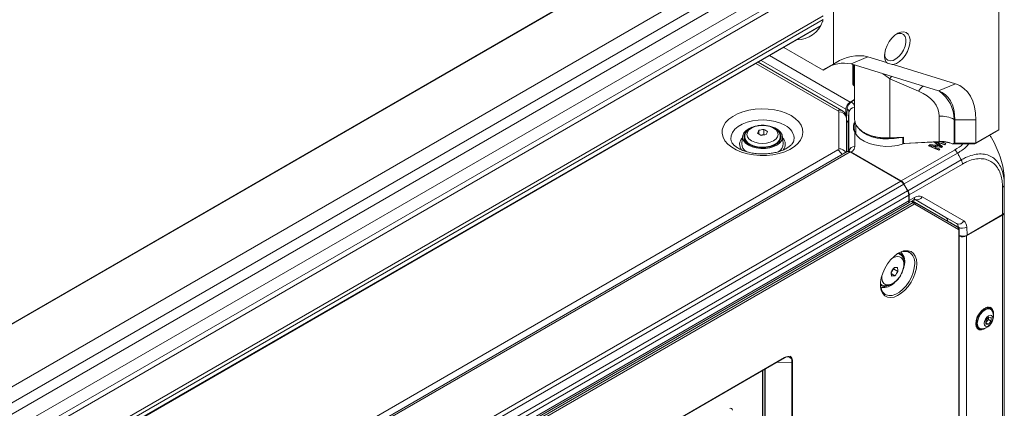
# Model space of a CAD drawing. Header units: millimetres. Extents: x 0 to 1118, y 0 to 864.
# Tile 54 of 248: x 339 to 422, y 227 to 259. Entities that reach past the tile are written whole.
import ezdxf

# ---------------------------------------------------------------- set-up
doc = ezdxf.new("R2010")
doc.units = ezdxf.units.MM

msp = doc.modelspace()

# ---------------------------------------------------------------- linework, layer by layer
at = {"color": 7, "linetype": 'Continuous', "lineweight": 15}
for p, q in [((400.145, 269.654), (269.558, 194.268)), ((407.448, 255.739), (407.448, 265.701)), ((421.413, 261.868), (421.413, 250.186)), ((275.749, 183.544), (406.336, 258.93)), ((275.749, 183.544), (406.336, 258.93)), ((403.245, 257.145), (406.564, 255.229)), ((408.93, 255.751), (410.352, 256.362)), ((411.939, 255.872), (410.352, 256.362)), ((408.142, 251.831), (401.091, 255.902)), ((407.448, 255.739), (406.564, 255.229)), ((406.564, 255.229), (406.778, 255.353)), ((406.778, 255.353), (407.662, 255.863)), ((407.662, 255.863), (407.448, 255.739)), ((408.93, 255.751), (416.318, 253.471)), ((409.074, 255.707), (409.074, 254.043)), ((409.224, 255.661), (409.224, 251.084)), ((417.74, 254.081), (412.501, 255.698)), ((412.213, 254.502), (414.639, 253.456)), ((412.213, 254.502), (412.213, 249.502)), ((409.074, 254.043), (409.139, 253.953)), ((416.318, 253.471), (417.74, 254.081)), ((409.224, 252.751), (408.853, 252.538)), ((408.5, 251.925), (408.5, 251.404)), ((408.598, 251.962), (408.54, 251.151)), ((408.958, 252.543), (409.224, 252.696)), ((407.89, 248.592), (407.89, 251.697)), ((408.54, 248.311), (408.54, 251.166)), ((408.758, 251.696), (408.677, 250.734)), ((408.758, 248.405), (408.758, 251.696)), ((416.375, 251.333), (416.375, 249.202)), ((408.54, 250.98), (408.542, 250.981)), ((408.677, 248.37), (408.677, 250.734)), ((409.336, 250.634), (409.336, 249.871)), ((417.636, 251.068), (417.701, 251.03)), ((417.636, 249.047), (417.636, 251.068)), ((417.701, 251.03), (419.469, 251.03)), ((417.701, 251.03), (417.701, 249.063)), ((419.469, 249.063), (419.469, 251.03)), ((399.771, 249.641), (399.708, 249.03)), ((399.921, 249.379), (399.955, 249.452)), ((399.955, 249.593), (399.955, 249.42)), ((401.139, 250.153), (401.139, 249.842)), ((401.571, 249.792), (401.295, 249.749)), ((401.571, 250.22), (401.571, 249.792)), ((401.612, 249.768), (401.571, 249.792)), ((402.931, 249.266), (402.955, 249.42)), ((402.955, 249.42), (402.955, 249.593)), ((403.202, 249.03), (403.14, 249.641)), ((409.257, 249.96), (409.257, 248.785)), ((409.336, 250.103), (409.279, 249.986)), ((410.029, 249.961), (410.064, 249.941)), ((413.31, 249.546), (412.209, 249.49)), ((412.209, 249.49), (412.213, 249.502)), ((412.213, 249.502), (413.359, 249.56)), ((413.31, 249.547), (413.359, 249.56)), ((413.31, 249.074), (413.31, 249.547)), ((413.359, 249.56), (413.359, 249.05)), ((421.163, 250.041), (419.365, 249.003)), ((419.469, 249.063), (421.413, 250.186)), ((421.413, 250.186), (421.163, 250.041)), ((398.804, 249.269), (398.797, 249.3)), ((413.31, 249.074), (413.333, 249.043)), ((413.359, 249.05), (413.333, 249.043)), ((413.333, 249.043), (413.36, 249.038)), ((413.359, 249.05), (416.375, 249.202)), ((416.371, 249.19), (413.36, 249.038)), ((415.619, 248.958), (415.484, 248.833)), ((415.484, 248.833), (416.343, 248.475)), ((415.62, 248.854), (415.562, 248.801)), ((416.052, 248.895), (415.619, 248.958)), ((415.62, 248.854), (415.619, 248.958)), ((415.719, 248.84), (415.62, 248.854)), ((415.719, 248.852), (415.721, 248.854)), ((415.922, 249.167), (416.161, 248.997)), ((415.961, 249.169), (415.943, 249.152)), ((416.361, 248.492), (416.09, 248.602)), ((416.439, 248.564), (416.091, 248.705)), ((416.126, 248.78), (416.583, 248.711)), ((416.857, 248.95), (416.136, 249.178)), ((416.598, 248.725), (416.354, 248.896)), ((416.662, 248.784), (416.355, 248.999)), ((416.371, 249.19), (416.375, 249.202)), ((416.417, 248.833), (416.415, 248.831)), ((416.941, 249.027), (416.419, 249.192)), ((416.464, 249.057), (416.841, 248.935)), ((416.583, 248.711), (416.662, 248.784)), ((416.841, 248.935), (416.941, 249.027)), ((417.499, 249.003), (417.482, 249.015)), ((419.365, 249.003), (417.499, 249.003)), ((417.636, 249.047), (417.701, 249.063)), ((417.701, 249.063), (419.469, 249.063)), ((419.469, 249.063), (419.365, 249.003)), ((408.603, 248.348), (265.007, 165.451)), ((413.126, 245.856), (408.853, 248.323)), ((408.958, 248.318), (413.174, 245.884)), ((413.174, 245.884), (417.679, 248.484)), ((417.93, 248.221), (413.422, 245.619)), ((416.343, 248.475), (416.439, 248.564)), ((418.024, 248.013), (418.234, 247.65)), ((413.73, 245.05), (418.234, 247.65)), ((418.337, 247.302), (413.838, 244.704)), ((413.126, 245.856), (268.753, 162.511)), ((413.376, 245.592), (269.003, 162.247)), ((413.422, 245.619), (413.32, 245.678)), ((413.401, 245.607), (413.349, 245.637)), ((413.7, 245.033), (413.376, 245.592)), ((413.412, 245.613), (413.401, 245.607)), ((413.401, 245.607), (413.73, 245.05)), ((413.422, 245.619), (413.412, 245.613)), ((421.727, 243.038), (421.727, 245.344)), ((421.873, 245.922), (421.873, 245.549)), ((421.873, 245.549), (421.873, 243.242)), ((413.7, 245.033), (269.326, 161.688)), ((413.803, 244.684), (269.43, 161.339)), ((413.803, 244.19), (413.803, 244.684)), ((413.845, 244.214), (413.838, 244.704)), ((413.845, 244.214), (414.299, 244.476)), ((414.924, 244.538), (418.444, 242.506)), ((268.706, 160.08), (414.176, 244.058)), ((414.263, 243.906), (268.793, 159.928)), ((269.326, 160.616), (413.7, 243.961)), ((413.803, 244.19), (269.43, 160.845)), ((413.746, 243.988), (414.196, 244.247)), ((414.113, 244.199), (417.292, 242.363)), ((414.301, 244.07), (417.988, 241.941)), ((417.84, 242.277), (414.321, 244.309)), ((418.013, 241.783), (414.326, 243.912)), ((414.335, 244.301), (416.945, 242.794)), ((416.945, 242.794), (417.84, 242.277)), ((421.727, 242.997), (418.691, 241.245)), ((421.727, 243.038), (418.733, 241.31)), ((421.727, 242.997), (421.727, 196.658)), ((421.873, 243.242), (421.873, 243.201)), ((421.873, 243.201), (421.873, 196.862)), ((417.094, 242.485), (417.094, 242.478)), ((417.995, 241.965), (417.094, 242.485)), ((417.988, 241.941), (417.292, 242.363)), ((418.701, 241.986), (418.733, 241.31)), ((418.038, 193.876), (418.038, 241.726)), ((418.075, 193.927), (418.075, 241.777)), ((418.691, 241.245), (418.691, 194.906)), ((413.023, 239.703), (412.91, 239.768)), ((412.315, 238.156), (412.521, 238.454)), ((412.639, 237.874), (412.329, 238.053)), ((412.521, 238.454), (412.517, 238.485)), ((412.892, 238.24), (412.521, 238.454)), ((411.41, 237.17), (411.524, 237.104)), ((411.761, 236.341), (411.823, 236.299)), ((420.637, 235.15), (420.595, 235.175)), ((420.723, 235.047), (420.656, 235.086)), ((420.541, 234.364), (420.32, 234.09)), ((420.32, 233.919), (420.532, 234.183)), ((420.32, 234.09), (420.32, 233.795)), ((420.32, 233.903), (420.541, 233.775)), ((420.32, 233.795), (420.541, 233.775)), ((420.532, 234.183), (420.532, 234.353)), ((420.532, 234.183), (420.762, 234.05)), ((420.762, 234.345), (420.541, 234.364)), ((420.541, 233.775), (420.762, 234.05)), ((420.762, 234.05), (420.762, 234.345)), ((419.611, 233.471), (419.653, 233.446)), ((419.719, 233.462), (419.786, 233.423)), ((376.679, 215.568), (403.315, 230.945)), ((376.689, 215.591), (403.325, 230.968)), ((403.946, 188.794), (403.946, 230.575)), ((403.992, 230.583), (403.992, 188.801)), ((401.493, 189.517), (401.493, 229.893))]:
    msp.add_line(p, q, dxfattribs=at)
at = {"color": 9, "linetype": 'Continuous', "lineweight": 15}
for p, q in [((400.227, 269.654), (269.599, 194.244)), ((274.17, 191.605), (404.614, 266.909)), ((405.291, 265.947), (275.104, 190.792)), ((275.512, 190.085), (405.698, 265.24)), ((406.193, 264.173), (275.749, 188.87)), ((275.749, 187.765), (406.511, 263.252)), ((406.564, 262.821), (275.749, 187.303)), ((275.749, 184.286), (406.564, 259.804)), ((406.564, 259.489), (275.749, 183.971)), ((275.749, 183.591), (406.377, 259.001)), ((402.058, 256.46), (408.853, 252.538)), ((407.817, 251.799), (400.9, 255.792)), ((401.351, 256.052), (408.5, 251.925)), ((409.139, 253.953), (409.139, 255.687)), ((408.853, 248.323), (264.869, 165.202)), ((265.613, 166.397), (407.817, 248.49)), ((413.412, 245.613), (413.335, 245.657)), ((414.176, 244.058), (414.026, 244.149)), ((414.1, 244.192), (414.301, 244.07)), ((417.996, 241.936), (417.995, 241.965)), ((412.89, 239.756), (413.036, 239.695)), ((411.51, 237.113), (411.41, 237.193)), ((401.457, 189.495), (401.457, 229.872)), ((401.665, 189.469), (401.665, 229.992)), ((401.688, 230.006), (401.688, 189.504))]:
    msp.add_line(p, q, dxfattribs=at)
at = {"color": 7, "linetype": 'Continuous', "lineweight": 15, "flags": 128}
for points in [[(412.747, 258.263), (412.965, 258.333), (413.183, 258.329), (413.362, 258.239), (413.49, 258.07), (413.556, 257.835), (413.556, 257.552), (413.49, 257.241), (413.362, 256.925), (413.183, 256.628), (412.965, 256.371), (412.724, 256.175), (412.48, 256.053), (412.248, 256.014), (412.048, 256.062), (411.893, 256.192), (411.795, 256.396), (411.765, 256.562)], [(411.939, 255.872), (411.822, 256.076), (411.766, 256.34), (411.774, 256.648), (411.844, 256.98), (411.974, 257.319), (412.155, 257.643), (412.377, 257.933), (412.626, 258.173), (412.887, 258.348), (413.146, 258.447), (413.387, 258.465), (413.595, 258.4), (413.759, 258.258), (413.868, 258.045), (413.916, 257.775), (413.9, 257.463), (413.822, 257.128), (413.685, 256.791), (413.498, 256.47), (413.272, 256.185), (413.021, 255.953), (412.758, 255.787), (412.501, 255.698)], [(419.469, 251.03), (419.44, 251.597), (419.353, 252.122), (419.21, 252.6), (419.013, 253.024), (418.764, 253.389), (418.466, 253.689), (418.123, 253.92), (417.74, 254.081)], [(416.318, 253.471), (416.624, 253.342), (416.898, 253.157), (417.137, 252.917), (417.336, 252.625), (417.494, 252.286), (417.609, 251.904), (417.678, 251.483), (417.701, 251.03)], [(403.871, 251.386), (404.227, 251.144), (404.512, 250.873), (404.717, 250.578), (404.838, 250.269), (404.871, 249.952), (404.816, 249.636), (404.674, 249.329), (404.448, 249.04), (404.145, 248.775), (403.772, 248.542), (403.339, 248.346), (402.857, 248.193), (402.34, 248.086), (401.799, 248.029), (401.249, 248.023), (400.705, 248.067), (400.18, 248.162), (399.688, 248.304), (399.242, 248.489), (398.853, 248.714), (398.532, 248.971), (398.286, 249.255), (398.122, 249.558), (398.045, 249.872), (398.056, 250.19), (398.155, 250.502), (398.34, 250.801), (398.605, 251.079), (398.944, 251.329), (399.348, 251.544), (399.807, 251.719), (400.308, 251.849), (400.839, 251.932), (401.387, 251.963), (401.935, 251.944), (402.472, 251.875), (402.982, 251.756), (403.452, 251.592), (403.871, 251.386)], [(409.224, 251.084), (409.239, 250.915), (409.347, 250.614), (409.553, 250.33), (409.85, 250.075), (410.226, 249.858), (410.668, 249.686), (411.159, 249.567), (411.681, 249.505), (412.213, 249.502)], [(400.262, 248.894), (400.019, 249.072), (399.853, 249.277), (399.774, 249.498), (399.786, 249.724), (399.887, 249.943), (400.073, 250.142), (400.333, 250.311), (400.558, 250.408)], [(400.523, 249.266), (400.796, 249.145), (401.114, 249.069), (401.455, 249.043), (401.796, 249.069), (402.114, 249.145), (402.387, 249.266), (402.597, 249.424), (402.728, 249.607), (402.773, 249.804), (402.728, 250.001), (402.597, 250.185), (402.387, 250.342), (402.114, 250.463), (401.796, 250.539), (401.455, 250.565), (401.114, 250.539), (400.796, 250.463), (400.523, 250.342), (400.314, 250.185), (400.182, 250.001), (400.137, 249.804), (400.182, 249.607), (400.314, 249.424), (400.523, 249.266)], [(402.122, 250.478), (402.168, 250.466), (402.502, 250.347), (402.779, 250.188), (402.985, 249.995), (403.108, 249.78), (403.142, 249.555), (403.085, 249.331), (402.941, 249.121), (402.716, 248.936), (402.423, 248.785), (402.078, 248.678), (401.7, 248.619), (401.308, 248.613), (400.925, 248.659), (400.569, 248.754), (400.262, 248.894), (400.262, 248.894)], [(412.956, 249.528), (412.577, 249.459), (412.095, 249.42), (411.609, 249.433), (411.135, 249.497), (410.69, 249.611), (410.289, 249.769), (409.944, 249.968), (409.669, 250.2), (409.577, 250.305)], [(399.955, 249.42), (399.974, 249.285), (399.979, 249.266)], [(400.342, 248.94), (400.64, 248.805), (400.987, 248.715), (401.36, 248.676), (401.739, 248.689), (402.102, 248.754), (402.427, 248.868), (402.695, 249.023), (402.892, 249.21), (403.004, 249.419), (403.027, 249.638), (402.959, 249.854), (402.803, 250.054), (402.802, 250.055)], [(402.954, 249.454), (402.959, 249.446), (402.99, 249.379)], [(413.483, 249.044), (413.338, 248.995), (412.876, 248.878), (412.385, 248.81), (411.882, 248.794), (411.381, 248.829), (410.899, 248.915), (410.45, 249.049), (410.05, 249.227), (409.711, 249.442), (409.444, 249.689), (409.257, 249.96)], [(416.076, 249.082), (416.077, 249.133), (416.079, 249.175)], [(416.09, 248.602), (416.09, 248.633), (416.09, 248.664), (416.091, 248.705)], [(416.354, 248.896), (416.354, 248.927), (416.355, 248.958), (416.355, 248.999)], [(416.416, 248.736), (416.415, 248.779), (416.415, 248.831)], [(416.42, 248.736), (416.419, 248.782), (416.417, 248.833)], [(411.442, 236.781), (411.417, 236.953), (411.417, 237.312), (411.48, 237.7), (411.602, 238.101), (411.78, 238.498), (412.005, 238.875), (412.269, 239.218), (412.561, 239.511), (412.868, 239.742), (413.178, 239.903), (413.371, 239.966)], [(412.611, 237.289), (412.34, 237.077), (412.064, 236.934), (411.798, 236.871), (411.557, 236.89), (411.473, 236.921)], [(420.951, 234.553), (420.952, 234.561), (420.952, 234.82), (420.886, 235.029), (420.76, 235.17), (420.584, 235.23), (420.376, 235.204), (420.153, 235.094), (419.934, 234.911), (419.74, 234.67), (419.588, 234.392), (419.491, 234.103), (419.457, 233.828), (419.457, 233.828)], [(419.719, 233.462), (419.651, 233.514), (419.557, 233.673), (419.525, 233.891), (419.557, 234.147), (419.651, 234.414), (419.798, 234.668), (419.983, 234.884), (420.188, 235.039), (420.392, 235.12), (420.577, 235.118), (420.656, 235.086)], [(420.017, 233.383), (419.865, 233.391), (419.718, 233.476), (419.624, 233.635), (419.592, 233.852), (419.624, 234.108), (419.718, 234.375), (419.865, 234.63), (420.05, 234.845), (420.255, 235.001), (420.46, 235.081), (420.644, 235.079), (420.791, 234.995), (420.874, 234.867)], [(420.914, 234.285), (420.886, 234.104), (420.805, 233.917), (420.684, 233.754), (420.541, 233.639), (420.398, 233.589), (420.277, 233.613), (420.196, 233.706), (420.168, 233.854), (420.196, 234.036), (420.277, 234.222), (420.398, 234.386), (420.541, 234.501), (420.684, 234.55), (420.805, 234.527), (420.886, 234.434), (420.914, 234.285)], [(420.438, 235.22), (420.512, 235.209), (420.595, 235.175)], [(420.835, 234.941), (420.78, 235.09), (420.684, 235.208)], [(419.457, 233.828), (419.491, 233.592), (419.588, 233.415), (419.74, 233.313), (419.934, 233.296), (420.153, 233.364), (420.328, 233.474)], [(419.611, 233.471), (419.54, 233.526), (419.493, 233.584)]]:
    msp.add_lwpolyline(points, dxfattribs=at)
at = {"color": 9, "linetype": 'Continuous', "lineweight": 15, "flags": 128}
for points in [[(412.213, 254.502), (412.331, 254.661), (412.358, 254.693)], [(398.797, 249.3), (398.781, 249.41), (398.804, 249.695), (398.917, 249.972), (399.117, 250.233), (399.396, 250.469), (399.745, 250.67), (400.153, 250.831), (400.605, 250.947), (401.085, 251.012), (401.579, 251.025), (402.068, 250.986), (402.537, 250.895), (402.968, 250.756), (403.348, 250.574)], [(402.955, 249.586), (402.949, 249.511), (402.867, 249.3), (402.696, 249.106), (402.447, 248.943), (402.136, 248.821), (401.783, 248.748), (401.408, 248.727), (401.037, 248.761), (400.692, 248.848), (400.395, 248.981)], [(411.531, 237.891), (411.531, 237.634), (411.592, 237.397), (411.712, 237.221), (411.882, 237.119), (412.092, 237.097), (412.326, 237.157), (412.569, 237.295), (412.805, 237.501), (413.017, 237.761), (413.19, 238.058), (413.314, 238.372), (413.379, 238.68), (413.382, 238.962), (413.321, 239.199), (413.201, 239.375), (413.031, 239.477), (412.821, 239.499), (412.587, 239.439), (412.346, 239.303)], [(413.371, 239.966), (413.479, 239.987), (413.758, 239.99), (414.004, 239.912), (414.207, 239.757), (414.358, 239.53), (414.451, 239.241), (414.482, 238.902)], [(414.482, 238.902), (414.451, 238.527), (414.358, 238.131), (414.207, 237.73), (414.004, 237.341), (413.758, 236.979), (413.479, 236.66), (413.178, 236.396), (412.868, 236.199), (412.561, 236.076), (412.269, 236.032), (412.005, 236.069), (411.78, 236.187), (411.602, 236.379), (411.48, 236.638), (411.442, 236.781)], [(411.823, 236.299), (411.89, 236.264), (412.135, 236.199), (412.411, 236.217), (412.708, 236.315), (413.01, 236.49), (413.306, 236.734), (413.583, 237.035), (413.828, 237.382), (414.03, 237.759), (414.182, 238.149), (414.275, 238.536), (414.307, 238.901)], [(403.946, 230.575), (402.672, 230.543), (402.615, 230.541)]]:
    msp.add_lwpolyline(points, dxfattribs=at)
at = {"color": 7, "linetype": 'Continuous', "lineweight": 15}
for centre, radius, start, end in [((406.149, 259.478), 0.416, 338.62413, 1.08998), ((404.331, 260.135), 2.348, 270.62789, 339.8565), ((409.585, 252.994), 3.454, 77.16278, 123.8353), ((408.317, 253.058), 2.763, 77.16252, 123.83543), ((409.267, 251.89), 0.768, 122.60612, 177.39437), ((407.765, 251.685), 0.126, 5.70523, 65.61516), ((407.944, 251.1), 0.6, 6.34905, 95.18404), ((416.541, 248.989), 2.349, 62.2165, 94.05066), ((400.569, 249.57), 0.669, 138.15651, 250.14194), ((404.936, 248.239), 4.252, 153.24795, 156.95516), ((399.355, 246.649), 3.658, 57.14016, 62.86521), ((402.056, 245.652), 4.594, 96.06418, 101.52073), ((402.258, 245.215), 4.599, 96.06795, 101.51911), ((399.903, 246.965), 3.658, 57.14016, 62.86521), ((405.698, 248.117), 4.267, 153.2547, 156.9488), ((409.267, 249.924), 0.0371, 5.66301, 107.12363), ((411.907, 253.382), 3.904, 241.82763, 274.43401), ((400.5, 249.016), 0.792, 178.97949, 238.90917), ((402.405, 249.018), 0.797, 300.20138, 0.92499), ((407.765, 248.605), 0.126, 294.37386, 354.30803), ((409.219, 248.317), 0.469, 85.38253, 169.1908), ((416.528, 246.637), 2.557, 67.68005, 93.51999), ((416.528, 246.736), 2.47, 67.283, 93.55169), ((408.707, 248.119), 0.251, 54.38375, 114.30646), ((412.745, 245.244), 0.721, 28.85589, 58.04462), ((413.082, 244.66), 0.721, 1.95509, 31.14398), ((414.666, 243.965), 0.629, 65.68645, 125.61776), ((414.506, 244.732), 0.461, 246.35798, 335.18339), ((413.558, 244.163), 0.246, 305.01471, 6.29911), ((414.071, 243.897), 0.193, 2.65231, 56.76978), ((414.231, 243.979), 0.116, 324.95517, 52.53494), ((421.623, 243.267), 0.251, 294.37331, 354.30354), ((421.623, 243.226), 0.251, 294.37331, 354.30354), ((418.025, 242.7), 0.461, 246.35616, 335.18487), ((417.633, 241.98), 0.362, 357.65302, 55.10537), ((417.918, 241.849), 0.116, 324.95685, 52.52515), ((418.329, 242.621), 0.736, 242.99447, 300.42431), ((418.098, 242.011), 0.603, 357.6496, 55.10891), ((418.334, 241.944), 0.785, 250.7145, 297.01495), ((412.715, 239.221), 0.643, 10.64221, 65.8184), ((412.341, 239.052), 1.133, 340.20434, 43.94235), ((408.572, 241.044), 4.703, 322.62225, 328.04005), ((408.891, 237.633), 3.464, 3.57715, 9.24878), ((412.191, 241.384), 3.538, 272.54335, 277.2768), ((412.405, 242.092), 3.54, 272.54439, 277.27517), ((408.901, 240.729), 4.703, 322.62265, 328.03965), ((409.438, 238.024), 3.461, 3.57469, 9.25131), ((411.78, 237.63), 0.659, 242.71052, 283.56546), ((419.874, 234.455), 1.081, 277.60709, 22.39829), ((420.437, 234.809), 0.39, 32.0225, 116.77605), ((419.849, 233.79), 0.39, 183.23008, 267.9818), ((419.776, 233.817), 0.465, 251.35708, 289.8915), ((403.957, 230.65), 0.0763, 261.36155, 297.43702), ((398.777, 226.547), 0.142, 350.78938, 129.20271)]:
    msp.add_arc(centre, radius, start, end, dxfattribs=at)
at = {"color": 9, "linetype": 'Continuous', "lineweight": 15}
for centre, radius, start, end in [((416.266, 252.392), 1.944, 130.28492, 146.8272), ((409.214, 251.61), 0.464, 88.85815, 169.39631), ((408.006, 251.544), 0.317, 64.6749, 126.60409), ((402.879, 249.425), 1.241, 354.15785, 67.80005), ((400.261, 248.973), 0.736, 133.17869, 222.93958), ((400.677, 249.647), 0.724, 184.65836, 247.06505), ((402.634, 248.972), 0.747, 319.13757, 45.98536), ((407.917, 247.926), 0.667, 31.91103, 92.35014), ((407.293, 247.666), 0.976, 26.18105, 57.54778), ((414.054, 244.449), 0.246, 305.01471, 6.29911), ((418.015, 241.781), 0.0598, 292.68604, 356.01527), ((413.308, 239.01), 1.005, 353.77825, 57.30339), ((403.301, 230.965), 0.024, 304.07876, 7.23287)]:
    msp.add_arc(centre, radius, start, end, dxfattribs=at)
for centre, major_axis, ratio, start_param, end_param in [((411.974, 254.336), (2.745, -1.938), 0.081346, 1.540874, 1.763286), ((412.076, 250.195), (5.424, 1.748), 0.698937, 6.061671, 6.743477)]:
    msp.add_ellipse(centre, major_axis=major_axis, ratio=ratio, start_param=start_param, end_param=end_param, dxfattribs=at)
at = {"color": 7, "linetype": 'Continuous', "lineweight": 15}
for centre, major_axis, ratio, start_param, end_param in [((408.017, 254.221), (-1.513, 1.513), 0.317795, 4.156437, 4.234692), ((411.938, 251.108), (4.432, 0.369), 0.62527, 6.23124, 7.147572), ((416.514, 249.316), (1.587, 0), 0.239253, 5.368681, 5.497787), ((413.168, 245.472), (-0.243, 0.437), 0.587367, 4.721508, 5.506906), ((413.484, 244.908), (-0.256, 0.429), 0.56722, 3.918643, 4.704042), ((413.492, 244.418), (-0.256, 0.429), 0.56722, 3.038925, 3.918643), ((414.175, 243.855), (0.127, 0.215), 0.574388, 0.006089, 0.791361), ((414.263, 243.804), (0.062, 0.108), 0.577309, 6.283041, 7.068313), ((416.563, 242.148), (0.385, 0.644), 0.56722, 5.558494, 6.291533), ((417.95, 241.675), (0.063, 0.108), 0.577309, 5.497895, 6.283167), ((418.379, 241.514), (0.5, 0.001), 0.577287, 4.058459, 5.496416)]:
    msp.add_ellipse(centre, major_axis=major_axis, ratio=ratio, start_param=start_param, end_param=end_param, dxfattribs=at)
for points, knots in [([(411.939, 255.872), (412.045, 255.817), (412.193, 255.741), (412.434, 255.708), (412.501, 255.698)], [0, 0, 0, 0, 0.720451, 1, 1, 1, 1]), ([(408.598, 251.962), (408.606, 252.011), (408.62, 252.108), (408.69, 252.263), (408.786, 252.402), (408.881, 252.494), (408.939, 252.531), (408.958, 252.543)], [0, 0, 0, 0, 0.222967, 0.445903, 0.669618, 0.894608, 1, 1, 1, 1]), ([(408.758, 251.696), (408.75, 251.746), (408.736, 251.844), (408.644, 251.923), (408.598, 251.962)], [0, 0, 0, 0, 0.509353, 1, 1, 1, 1]), ([(408.54, 251.166), (408.533, 251.245), (408.519, 251.397), (408.414, 251.595), (408.285, 251.739), (408.184, 251.804), (408.142, 251.831)], [0, 0, 0, 0, 0.288824, 0.557351, 0.812597, 1, 1, 1, 1]), ([(401.621, 250.567), (401.61, 250.569), (401.488, 250.585), (401.243, 250.571), (400.907, 250.52), (400.595, 250.415), (400.335, 250.269), (400.135, 250.088), (400.01, 249.885), (399.951, 249.712), (399.961, 249.613), (399.964, 249.588)], [0, 0, 0, 0, 0.012807, 0.15379, 0.295289, 0.438059, 0.58313, 0.715444, 0.840231, 0.959624, 1, 1, 1, 1]), ([(402.945, 249.584), (402.947, 249.632), (402.951, 249.757), (402.869, 249.949), (402.723, 250.144), (402.513, 250.31), (402.245, 250.443), (401.942, 250.535), (401.724, 250.557), (401.621, 250.567)], [0, 0, 0, 0, 0.089109, 0.231799, 0.375684, 0.527798, 0.688166, 0.851678, 1, 1, 1, 1]), ([(408.677, 250.734), (408.67, 250.779), (408.658, 250.868), (408.58, 250.944), (408.542, 250.981)], [0, 0, 0, 0, 0.512049, 1, 1, 1, 1]), ([(409.257, 249.96), (409.216, 250.041), (409.135, 250.205), (409.102, 250.517), (409.198, 250.755), (409.257, 250.901)], [0, 0, 0, 0, 0.272731, 0.554234, 1, 1, 1, 1]), ([(409.304, 250.853), (409.25, 250.709), (409.129, 250.389), (409.242, 250.092), (409.304, 249.928)], [0, 0, 0, 0, 0.4464913, 1, 1, 1, 1]), ([(421.873, 245.922), (421.869, 246.065), (421.859, 246.451), (421.752, 247.122), (421.532, 247.924), (421.207, 248.726), (420.907, 249.342), (420.694, 249.663), (420.643, 249.741)], [0, 0, 0, 0, 0.119331, 0.323539, 0.527736, 0.731618, 0.935486, 1, 1, 1, 1]), ([(404.113, 249.298), (404.102, 249.256), (404.079, 249.177), (403.979, 249.019), (403.812, 248.846), (403.569, 248.669), (403.266, 248.508), (402.909, 248.369), (402.505, 248.26), (402.068, 248.187), (401.61, 248.152), (401.146, 248.159), (400.691, 248.207), (400.261, 248.294), (399.869, 248.415), (399.528, 248.564), (399.249, 248.73), (399.037, 248.904), (398.895, 249.069), (398.82, 249.203), (398.807, 249.268), (398.802, 249.296)], [0, 0, 0, 0, 0.055111, 0.106479, 0.161337, 0.214134, 0.266724, 0.319659, 0.373164, 0.42719, 0.481584, 0.53616, 0.590714, 0.644996, 0.698815, 0.752006, 0.804483, 0.856358, 0.908155, 0.960825, 1, 1, 1, 1]), ([(409.257, 248.785), (409.243, 248.704), (409.215, 248.543), (409.064, 248.391), (408.966, 248.324), (408.958, 248.318)], [0, 0, 0, 0, 0.477302, 0.954608, 1, 1, 1, 1]), ([(415.716, 248.75), (415.717, 248.767), (415.718, 248.801), (415.719, 248.835), (415.719, 248.852)], [0, 0, 0, 0, 0.500016, 1, 1, 1, 1]), ([(416.09, 248.602), (416.048, 248.619), (415.966, 248.652), (415.842, 248.701), (415.758, 248.733), (415.716, 248.75)], [0, 0, 0, 0, 0.331775, 0.665884, 1, 1, 1, 1]), ([(416.091, 248.705), (416.05, 248.722), (415.967, 248.755), (415.844, 248.803), (415.761, 248.836), (415.719, 248.852)], [0, 0, 0, 0, 0.333207, 0.666597, 1, 1, 1, 1]), ([(415.721, 248.854), (415.768, 248.844), (415.858, 248.826), (415.993, 248.801), (416.082, 248.787), (416.126, 248.78)], [0, 0, 0, 0, 0.353344, 0.676575, 1, 1, 1, 1]), ([(416.415, 248.831), (416.368, 248.84), (416.284, 248.856), (416.163, 248.877), (416.089, 248.889), (416.052, 248.895)], [0, 0, 0, 0, 0.395153, 0.697496, 1, 1, 1, 1]), ([(416.052, 248.792), (416.052, 248.809), (416.052, 248.844), (416.052, 248.878), (416.052, 248.895)], [0, 0, 0, 0, 0.500016, 1, 1, 1, 1]), ([(416.354, 248.896), (416.322, 248.919), (416.262, 248.962), (416.169, 249.024), (416.107, 249.063), (416.076, 249.082)], [0, 0, 0, 0, 0.352884, 0.676334, 1, 1, 1, 1]), ([(416.355, 248.999), (416.324, 249.022), (416.264, 249.065), (416.176, 249.123), (416.119, 249.159), (416.092, 249.176)], [0, 0, 0, 0, 0.371671, 0.710473, 1, 1, 1, 1]), ([(416.11, 249.177), (416.143, 249.165), (416.217, 249.138), (416.336, 249.099), (416.422, 249.071), (416.464, 249.057)], [0, 0, 0, 0, 0.2843515, 0.6421561, 1, 1, 1, 1]), ([(416.161, 248.997), (416.193, 248.975), (416.251, 248.936), (416.337, 248.881), (416.391, 248.849), (416.417, 248.833)], [0, 0, 0, 0, 0.391304, 0.695607, 1, 1, 1, 1]), ([(408.759, 248.397), (408.76, 248.398), (408.761, 248.405), (408.762, 248.389), (408.731, 248.367), (408.73, 248.366)], [0, 0, 0, 0, 0.1361002, 0.9577743, 1, 1, 1, 1]), ([(408.958, 248.318), (408.917, 248.337), (408.844, 248.373), (408.783, 248.362), (408.755, 248.357)], [0, 0, 0, 0, 0.555053, 1, 1, 1, 1]), ([(417.93, 248.221), (417.913, 248.249), (417.878, 248.305), (417.816, 248.377), (417.749, 248.44), (417.702, 248.47), (417.679, 248.484)], [0, 0, 0, 0, 0.2499978, 0.5000012, 0.7499952, 1, 1, 1, 1]), ([(418.024, 248.013), (418.024, 248.017), (418.019, 248.039), (417.988, 248.11), (417.955, 248.174), (417.93, 248.221)], [0, 0, 0, 0, 0.051242, 0.304556, 1, 1, 1, 1]), ([(418.234, 247.65), (418.359, 247.718), (418.688, 247.896), (419.218, 248.085), (419.794, 248.174), (420.331, 248.125), (420.789, 247.946), (421.181, 247.645), (421.498, 247.231), (421.72, 246.718), (421.85, 246.151), (421.865, 245.751), (421.873, 245.549)], [0, 0, 0, 0, 0.065797, 0.172761, 0.282894, 0.389757, 0.499798, 0.596872, 0.703946, 0.814211, 0.906126, 1, 1, 1, 1]), ([(421.726, 245.344), (421.719, 245.53), (421.705, 245.902), (421.586, 246.423), (421.38, 246.894), (421.086, 247.275), (420.723, 247.554), (420.296, 247.724), (419.798, 247.778), (419.257, 247.701), (418.763, 247.532), (418.454, 247.365), (418.337, 247.301)], [0, 0, 0, 0, 0.092915, 0.185815, 0.294478, 0.403162, 0.500201, 0.608625, 0.717045, 0.825568, 0.93408, 1, 1, 1, 1]), ([(418.234, 247.65), (418.249, 247.621), (418.28, 247.564), (418.312, 247.473), (418.333, 247.384), (418.336, 247.329), (418.337, 247.301)], [0, 0, 0, 0, 0.249991, 0.499995, 0.749999, 1, 1, 1, 1]), ([(421.873, 245.549), (421.871, 245.53), (421.867, 245.492), (421.838, 245.437), (421.792, 245.387), (421.748, 245.358), (421.727, 245.344)], [0, 0, 0, 0, 0.250007, 0.499996, 0.750009, 1, 1, 1, 1]), ([(414.196, 244.247), (414.217, 244.259), (414.278, 244.291), (414.339, 244.301), (414.337, 244.301), (414.336, 244.301)], [0, 0, 0, 0, 0.243928, 0.702422, 1, 1, 1, 1]), ([(418.075, 241.777), (418.074, 241.791), (418.072, 241.829), (418.051, 241.885), (418.016, 241.924), (417.992, 241.939), (417.987, 241.942)], [0, 0, 0, 0, 0.217151, 0.576177, 0.906708, 1, 1, 1, 1]), ([(413.198, 238.064), (413.229, 238.127), (413.311, 238.293), (413.388, 238.575), (413.426, 238.892), (413.397, 239.18), (413.307, 239.418), (413.187, 239.594), (413.078, 239.658), (413.035, 239.684)], [0, 0, 0, 0, 0.101306, 0.268572, 0.437959, 0.610429, 0.761579, 0.904469, 1, 1, 1, 1]), ([(413.31, 239.889), (413.372, 239.903), (413.519, 239.937), (413.702, 239.921), (413.806, 239.87), (413.85, 239.849)], [0, 0, 0, 0, 0.296676, 0.705722, 1, 1, 1, 1]), ([(411.507, 237.12), (411.517, 237.112), (411.588, 237.055), (411.757, 237.012), (411.993, 237.005), (412.24, 237.071), (412.49, 237.203), (412.735, 237.399), (412.957, 237.65), (413.116, 237.879), (413.18, 238.024), (413.198, 238.064)], [0, 0, 0, 0, 0.020606, 0.14423, 0.265973, 0.392328, 0.526538, 0.665905, 0.805898, 0.945445, 1, 1, 1, 1]), ([(411.77, 236.339), (411.72, 236.384), (411.616, 236.478), (411.52, 236.661), (411.493, 236.808), (411.484, 236.858)], [0, 0, 0, 0, 0.380167, 0.789821, 1, 1, 1, 1]), ([(403.946, 230.575), (403.946, 230.599), (403.945, 230.622), (403.941, 230.668), (403.938, 230.689), (403.926, 230.752), (403.914, 230.792), (403.882, 230.861), (403.862, 230.892), (403.816, 230.945), (403.789, 230.967), (403.731, 231.001), (403.699, 231.013), (403.629, 231.027), (403.592, 231.029), (403.516, 231.023), (403.476, 231.014), (403.414, 230.993), (403.393, 230.985), (403.351, 230.966), (403.329, 230.955), (403.308, 230.943)], [0, 0, 0, 0, 0.0625, 0.0625, 0.125, 0.125, 0.25, 0.25, 0.375, 0.375, 0.5, 0.5, 0.625, 0.625, 0.75, 0.75, 0.875, 0.875, 0.9375, 0.9375, 1, 1, 1, 1]), ([(403.325, 230.968), (403.375, 230.993), (403.502, 231.056), (403.692, 231.066), (403.859, 230.984), (403.97, 230.821), (403.985, 230.662), (403.992, 230.583)], [0, 0, 0, 0, 0.144847, 0.365486, 0.583167, 0.792293, 1, 1, 1, 1]), ([(404, 230.637), (404, 230.672), (403.999, 230.779), (403.938, 230.926), (403.855, 231.043), (403.78, 231.07), (403.762, 231.077)], [0, 0, 0, 0, 0.167315, 0.512536, 0.878294, 1, 1, 1, 1])]:
    msp.add_open_spline(points, degree=3, knots=knots, dxfattribs=at)
at = {"color": 9, "linetype": 'Continuous', "lineweight": 15}
for points, knots in [([(408.958, 252.543), (408.966, 252.537), (409.064, 252.47), (409.189, 252.354), (409.215, 252.23), (409.224, 252.187)], [0, 0, 0, 0, 0.055945, 0.670519, 1, 1, 1, 1]), ([(417.679, 248.484), (417.935, 248.64), (418.2, 248.801), (418.367, 248.997), (418.372, 249.003)], [0, 0, 0, 0, 0.969581, 1, 1, 1, 1]), ([(418.878, 249.003), (418.81, 248.92), (418.574, 248.631), (418.198, 248.391), (417.93, 248.221)], [0, 0, 0, 0, 0.289685, 1, 1, 1, 1])]:
    msp.add_open_spline(points, degree=3, knots=knots, dxfattribs=at)

doc.saveas('drawing.dxf')
